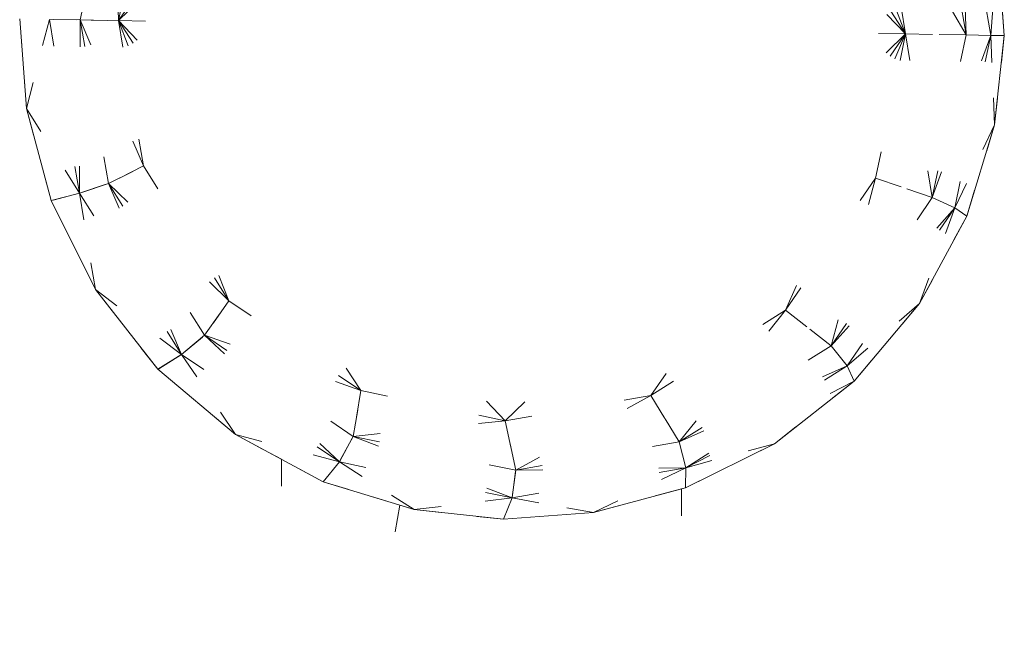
# Model space of a CAD drawing. Header units: millimetres. Extents: x 1700 to 4670, y 990 to 3874.
# Tile 36 of 110: x 3151.24 to 3154.89, y 1833.21 to 1835.52. Entities that reach past the tile are written whole.
import ezdxf

# ---------------------------------------------------------------- set-up
doc = ezdxf.new("R2010")
doc.units = ezdxf.units.MM
doc.linetypes.add('Wipeout_Contour', pattern=[1000, 0, -1000])
doc.layers.add('Nowe_320-W Umeblowanie', color=252, linetype='Continuous')
doc.layers.add('Nowe_320-W Umeblowanie_Nr_pióra__2', color=252, linetype='Continuous', lineweight=13)

msp = doc.modelspace()

# ---------------------------------------------------------------- linework, layer by layer
at = {"layer": 'Nowe_320-W Umeblowanie', "color": 252, "linetype": 'Wipeout_Contour', "lineweight": 0, "ltscale": 44786.8085}
for p, q in [((3151.6095, 1835.5178), (3153.0903, 1836.9492)), ((3152.5526, 1836.8561), (3151.6095, 1835.5178))]:
    msp.add_line(p, q, dxfattribs=at)
at = {"layer": 'Nowe_320-W Umeblowanie', "color": 252, "linetype": 'Wipeout_Contour', "lineweight": 0, "ltscale": 44811.456708}
for p, q in [((3153.0903, 1836.9492), (3151.6095, 1835.5178)), ((3154.5216, 1835.4685), (3153.0903, 1836.9492)), ((3151.6095, 1835.5178), (3154.5216, 1835.4685))]:
    msp.add_line(p, q, dxfattribs=at)
at = {"layer": 'Nowe_320-W Umeblowanie', "color": 252, "linetype": 'Wipeout_Contour', "lineweight": 0, "ltscale": 44817.443928}
for p, q in [((3153.0903, 1836.9492), (3154.5216, 1835.4685)), ((3154.5216, 1835.4685), (3153.6245, 1836.8379))]:
    msp.add_line(p, q, dxfattribs=at)
at = {"layer": 'Nowe_320-W Umeblowanie', "color": 252, "linetype": 'Wipeout_Contour', "lineweight": 0, "ltscale": 44783.151228}
for p, q in [((3151.6095, 1835.5178), (3152.5526, 1836.8561)), ((3151.7208, 1836.0521), (3151.6095, 1835.5178))]:
    msp.add_line(p, q, dxfattribs=at)
at = {"layer": 'Nowe_320-W Umeblowanie', "color": 252, "linetype": 'Wipeout_Contour', "lineweight": 0, "ltscale": 44828.04549}
for p, q in [((3153.6245, 1836.8379), (3154.5216, 1835.4685)), ((3154.5216, 1835.4685), (3154.1127, 1836.5053))]:
    msp.add_line(p, q, dxfattribs=at)
at = {"layer": 'Nowe_320-W Umeblowanie', "color": 252, "linetype": 'Wipeout_Contour', "lineweight": 0, "ltscale": 44839.557529}
for p, q in [((3154.1127, 1836.5053), (3154.5216, 1835.4685)), ((3154.5216, 1835.4685), (3154.4285, 1836.0062))]:
    msp.add_line(p, q, dxfattribs=at)
at = {"layer": 'Nowe_320-W Umeblowanie', "color": 252, "linetype": 'Wipeout_Contour', "lineweight": 0, "ltscale": 44780.422428}
for p, q in [((3151.4685, 1835.5202), (3151.5937, 1836.1214)), ((3151.3543, 1835.5222), (3151.4685, 1835.5202))]:
    msp.add_line(p, q, dxfattribs=at)
at = {"layer": 'Nowe_320-W Umeblowanie', "color": 252, "linetype": 'Wipeout_Contour', "lineweight": 0, "ltscale": 44782.060795}
for p, q in [((3151.5937, 1836.1214), (3151.4685, 1835.5202)), ((3151.6095, 1835.5178), (3151.5937, 1836.1214)), ((3151.4685, 1835.5202), (3151.6095, 1835.5178))]:
    msp.add_line(p, q, dxfattribs=at)
at = {"layer": 'Nowe_320-W Umeblowanie', "color": 252, "linetype": 'Wipeout_Contour', "lineweight": 0, "ltscale": 44780.447889}
for p, q in [((3151.5937, 1836.1214), (3151.6095, 1835.5178)), ((3151.6095, 1835.5178), (3151.7208, 1836.0521))]:
    msp.add_line(p, q, dxfattribs=at)
at = {"layer": 'Nowe_320-W Umeblowanie', "color": 252, "linetype": 'Wipeout_Contour', "lineweight": 0, "ltscale": 44855.934449}
for p, q in [((3154.8364, 1835.4632), (3154.7251, 1836.1061)), ((3154.7251, 1836.1061), (3154.7455, 1835.4647)), ((3154.7455, 1835.4647), (3154.8364, 1835.4632))]:
    msp.add_line(p, q, dxfattribs=at)
at = {"layer": 'Nowe_320-W Umeblowanie', "color": 252, "linetype": 'Wipeout_Contour', "lineweight": 0, "ltscale": 44849.38318}
for p, q in [((3154.7455, 1835.4647), (3154.7251, 1836.1061)), ((3154.6407, 1836.0698), (3154.7455, 1835.4647))]:
    msp.add_line(p, q, dxfattribs=at)
at = {"layer": 'Nowe_320-W Umeblowanie', "color": 252, "linetype": 'Wipeout_Contour', "lineweight": 0, "ltscale": 44853.830498}
for p, q in [((3154.7251, 1836.1061), (3154.8364, 1835.4632)), ((3154.8364, 1835.4632), (3154.8618, 1835.7942))]:
    msp.add_line(p, q, dxfattribs=at)
at = {"layer": 'Nowe_320-W Umeblowanie', "color": 252, "linetype": 'Wipeout_Contour', "lineweight": 0, "ltscale": 44847.940816}
for p, q in [((3154.7455, 1835.4647), (3154.6407, 1836.0698)), ((3154.4285, 1836.0062), (3154.7455, 1835.4647))]:
    msp.add_line(p, q, dxfattribs=at)
at = {"layer": 'Nowe_320-W Umeblowanie', "color": 252, "linetype": 'Wipeout_Contour', "lineweight": 0, "ltscale": 44851.867246}
for p, q in [((3154.4285, 1836.0062), (3154.5216, 1835.4685)), ((3154.7455, 1835.4647), (3154.4285, 1836.0062)), ((3154.5216, 1835.4685), (3154.7455, 1835.4647))]:
    msp.add_line(p, q, dxfattribs=at)
at = {"layer": 'Nowe_320-W Umeblowanie', "color": 252, "linetype": 'Wipeout_Contour', "lineweight": 0, "ltscale": 44859.85121}
for p, q in [((3154.8618, 1835.7942), (3154.8364, 1835.4632)), ((3154.8866, 1835.4623), (3154.8618, 1835.7942)), ((3154.8364, 1835.4632), (3154.8866, 1835.4623))]:
    msp.add_line(p, q, dxfattribs=at)
at = {"layer": 'Nowe_320-W Umeblowanie', "color": 252, "linetype": 'Wipeout_Contour', "lineweight": 0, "ltscale": 269128.605946}
for p, q in [((3154.8618, 1835.7942), (3154.8866, 1835.4623)), ((3154.8866, 1835.4623), (3154.8506, 1835.1315)), ((3154.8506, 1835.1315), (3154.7474, 1834.7942)), ((3154.7474, 1834.7942), (3154.5729, 1834.4709)), ((3154.5729, 1834.4709), (3154.3314, 1834.1837)), ((3154.3314, 1834.1837), (3154.0362, 1833.9521)), ((3154.0362, 1833.9521), (3153.7072, 1833.7887)), ((3153.7072, 1833.7887), (3153.6923, 1833.7847)), ((3153.6923, 1833.7847), (3153.6968, 1831.1334))]:
    msp.add_line(p, q, dxfattribs=at)
at = {"layer": 'Nowe_320-W Umeblowanie', "color": 252, "linetype": 'Wipeout_Contour', "lineweight": 0, "ltscale": 238841.468379}
for p, q in [((3151.2694, 1835.1922), (3151.2446, 1835.524)), ((3151.3611, 1834.8516), (3151.2694, 1835.1922)), ((3151.5245, 1834.5225), (3151.3611, 1834.8516)), ((3151.7561, 1834.2273), (3151.5245, 1834.5225)), ((3152.0433, 1833.9859), (3151.7561, 1834.2273)), ((3152.2127, 1833.8944), (3152.0433, 1833.9859)), ((3152.2107, 1831.1137), (3152.2127, 1833.8944))]:
    msp.add_line(p, q, dxfattribs=at)
at = {"layer": 'Nowe_320-W Umeblowanie', "color": 252, "linetype": 'Wipeout_Contour', "lineweight": 0, "ltscale": 44781.934347}
for p, q in [((3151.2446, 1835.524), (3151.2694, 1835.1922)), ((3151.2694, 1835.1922), (3151.3543, 1835.5222))]:
    msp.add_line(p, q, dxfattribs=at)
at = {"layer": 'Nowe_320-W Umeblowanie', "color": 252, "linetype": 'Wipeout_Contour', "lineweight": 0, "ltscale": 44788.026669}
for p, q in [((3151.3543, 1835.5222), (3151.2694, 1835.1922)), ((3151.4657, 1834.8792), (3151.3543, 1835.5222)), ((3151.2694, 1835.1922), (3151.4657, 1834.8792))]:
    msp.add_line(p, q, dxfattribs=at)
at = {"layer": 'Nowe_320-W Umeblowanie', "color": 252, "linetype": 'Wipeout_Contour', "lineweight": 0, "ltscale": 44786.616622}
for p, q in [((3151.4685, 1835.5202), (3151.3543, 1835.5222)), ((3151.3543, 1835.5222), (3151.4657, 1834.8792)), ((3151.4657, 1834.8792), (3151.4685, 1835.5202))]:
    msp.add_line(p, q, dxfattribs=at)
at = {"layer": 'Nowe_320-W Umeblowanie', "color": 252, "linetype": 'Wipeout_Contour', "lineweight": 0, "ltscale": 44793.598748}
for p, q in [((3151.4685, 1835.5202), (3151.4657, 1834.8792)), ((3151.5732, 1834.9151), (3151.4685, 1835.5202)), ((3151.4657, 1834.8792), (3151.5732, 1834.9151))]:
    msp.add_line(p, q, dxfattribs=at)
at = {"layer": 'Nowe_320-W Umeblowanie', "color": 252, "linetype": 'Wipeout_Contour', "lineweight": 0, "ltscale": 44789.962658}
for p, q in [((3151.6095, 1835.5178), (3151.4685, 1835.5202)), ((3151.4685, 1835.5202), (3151.7027, 1834.9801)), ((3151.7027, 1834.9801), (3151.6095, 1835.5178))]:
    msp.add_line(p, q, dxfattribs=at)
at = {"layer": 'Nowe_320-W Umeblowanie', "color": 252, "linetype": 'Wipeout_Contour', "lineweight": 0, "ltscale": 44794.364486}
for p, q in [((3151.4685, 1835.5202), (3151.5732, 1834.9151)), ((3151.7027, 1834.9801), (3151.4685, 1835.5202)), ((3151.5732, 1834.9151), (3151.7027, 1834.9801))]:
    msp.add_line(p, q, dxfattribs=at)
at = {"layer": 'Nowe_320-W Umeblowanie', "color": 252, "linetype": 'Wipeout_Contour', "lineweight": 0, "ltscale": 44829.661693}
for p, q in [((3151.6095, 1835.5178), (3153.0409, 1834.0371)), ((3154.5216, 1835.4685), (3151.6095, 1835.5178)), ((3153.0409, 1834.0371), (3154.5216, 1835.4685))]:
    msp.add_line(p, q, dxfattribs=at)
at = {"layer": 'Nowe_320-W Umeblowanie', "color": 252, "linetype": 'Wipeout_Contour', "lineweight": 0, "ltscale": 44801.570204}
for p, q in [((3152.0185, 1834.481), (3151.6095, 1835.5178)), ((3151.6095, 1835.5178), (3151.7027, 1834.9801)), ((3151.7027, 1834.9801), (3152.0185, 1834.481))]:
    msp.add_line(p, q, dxfattribs=at)
at = {"layer": 'Nowe_320-W Umeblowanie', "color": 252, "linetype": 'Wipeout_Contour', "lineweight": 0, "ltscale": 44813.084693}
for p, q in [((3152.5067, 1834.1484), (3151.6095, 1835.5178)), ((3151.6095, 1835.5178), (3152.0185, 1834.481)), ((3152.0185, 1834.481), (3152.5067, 1834.1484))]:
    msp.add_line(p, q, dxfattribs=at)
at = {"layer": 'Nowe_320-W Umeblowanie', "color": 252, "linetype": 'Wipeout_Contour', "lineweight": 0, "ltscale": 44823.68093}
for p, q in [((3153.0409, 1834.0371), (3151.6095, 1835.5178)), ((3151.6095, 1835.5178), (3152.5067, 1834.1484)), ((3152.5067, 1834.1484), (3153.0409, 1834.0371))]:
    msp.add_line(p, q, dxfattribs=at)
at = {"layer": 'Nowe_320-W Umeblowanie', "color": 252, "linetype": 'Wipeout_Contour', "lineweight": 0, "ltscale": 44854.306192}
for p, q in [((3154.5216, 1835.4685), (3153.0409, 1834.0371)), ((3153.5786, 1834.1302), (3154.5216, 1835.4685)), ((3153.0409, 1834.0371), (3153.5786, 1834.1302))]:
    msp.add_line(p, q, dxfattribs=at)
at = {"layer": 'Nowe_320-W Umeblowanie', "color": 252, "linetype": 'Wipeout_Contour', "lineweight": 0, "ltscale": 44859.173328}
for p, q in [((3154.5216, 1835.4685), (3153.5786, 1834.1302)), ((3154.0778, 1834.4461), (3154.5216, 1835.4685)), ((3153.5786, 1834.1302), (3154.0778, 1834.4461))]:
    msp.add_line(p, q, dxfattribs=at)
at = {"layer": 'Nowe_320-W Umeblowanie', "color": 252, "linetype": 'Wipeout_Contour', "lineweight": 0, "ltscale": 44859.811829}
for p, q in [((3154.5216, 1835.4685), (3154.0778, 1834.4461)), ((3154.4103, 1834.9342), (3154.5216, 1835.4685)), ((3154.0778, 1834.4461), (3154.4103, 1834.9342))]:
    msp.add_line(p, q, dxfattribs=at)
at = {"layer": 'Nowe_320-W Umeblowanie', "color": 252, "linetype": 'Wipeout_Contour', "lineweight": 0, "ltscale": 44861.549268}
for p, q in [((3154.5216, 1835.4685), (3154.4103, 1834.9342)), ((3154.6203, 1834.8635), (3154.5216, 1835.4685)), ((3154.4103, 1834.9342), (3154.6203, 1834.8635))]:
    msp.add_line(p, q, dxfattribs=at)
at = {"layer": 'Nowe_320-W Umeblowanie', "color": 252, "linetype": 'Wipeout_Contour', "lineweight": 0, "ltscale": 44860.071386}
for p, q in [((3154.7455, 1835.4647), (3154.5216, 1835.4685)), ((3154.5216, 1835.4685), (3154.6203, 1834.8635)), ((3154.6203, 1834.8635), (3154.7455, 1835.4647))]:
    msp.add_line(p, q, dxfattribs=at)
at = {"layer": 'Nowe_320-W Umeblowanie', "color": 252, "linetype": 'Wipeout_Contour', "lineweight": 0, "ltscale": 44862.369709}
for p, q in [((3154.7455, 1835.4647), (3154.6203, 1834.8635)), ((3154.6203, 1834.8635), (3154.8364, 1835.4632)), ((3154.8364, 1835.4632), (3154.7455, 1835.4647))]:
    msp.add_line(p, q, dxfattribs=at)
at = {"layer": 'Nowe_320-W Umeblowanie', "color": 252, "linetype": 'Wipeout_Contour', "lineweight": 0, "ltscale": 44867.029746}
for p, q in [((3154.8364, 1835.4632), (3154.6203, 1834.8635)), ((3154.7033, 1834.8243), (3154.8364, 1835.4632)), ((3154.6203, 1834.8635), (3154.7033, 1834.8243))]:
    msp.add_line(p, q, dxfattribs=at)
at = {"layer": 'Nowe_320-W Umeblowanie', "color": 252, "linetype": 'Wipeout_Contour', "lineweight": 0, "ltscale": 44866.332461}
for p, q in [((3154.8364, 1835.4632), (3154.7033, 1834.8243)), ((3154.8506, 1835.1315), (3154.8364, 1835.4632)), ((3154.7033, 1834.8243), (3154.8506, 1835.1315))]:
    msp.add_line(p, q, dxfattribs=at)
at = {"layer": 'Nowe_320-W Umeblowanie', "color": 252, "linetype": 'Wipeout_Contour', "lineweight": 0, "ltscale": 44863.641028}
for p, q in [((3154.8866, 1835.4623), (3154.8364, 1835.4632)), ((3154.8364, 1835.4632), (3154.8506, 1835.1315)), ((3154.8506, 1835.1315), (3154.8866, 1835.4623))]:
    msp.add_line(p, q, dxfattribs=at)
at = {"layer": 'Nowe_320-W Umeblowanie', "color": 252, "linetype": 'Wipeout_Contour', "lineweight": 0, "ltscale": 44792.739969}
for p, q in [((3151.2694, 1835.1922), (3151.3611, 1834.8516)), ((3151.4657, 1834.8792), (3151.2694, 1835.1922)), ((3151.3611, 1834.8516), (3151.4657, 1834.8792))]:
    msp.add_line(p, q, dxfattribs=at)
at = {"layer": 'Nowe_320-W Umeblowanie', "color": 252, "linetype": 'Wipeout_Contour', "lineweight": 0, "ltscale": 44870.777837}
for p, q in [((3154.8506, 1835.1315), (3154.7033, 1834.8243)), ((3154.7474, 1834.7942), (3154.8506, 1835.1315)), ((3154.7033, 1834.8243), (3154.7474, 1834.7942))]:
    msp.add_line(p, q, dxfattribs=at)
at = {"layer": 'Nowe_320-W Umeblowanie', "color": 252, "linetype": 'Wipeout_Contour', "lineweight": 0, "ltscale": 44804.966778}
for p, q in [((3151.7027, 1834.9801), (3151.5732, 1834.9151)), ((3152.0185, 1834.481), (3151.7027, 1834.9801)), ((3151.5732, 1834.9151), (3152.0185, 1834.481))]:
    msp.add_line(p, q, dxfattribs=at)
at = {"layer": 'Nowe_320-W Umeblowanie', "color": 252, "linetype": 'Wipeout_Contour', "lineweight": 0, "ltscale": 44803.798756}
for p, q in [((3151.5732, 1834.9151), (3151.4657, 1834.8792)), ((3151.8434, 1834.2824), (3151.5732, 1834.9151)), ((3151.4657, 1834.8792), (3151.8434, 1834.2824))]:
    msp.add_line(p, q, dxfattribs=at)
at = {"layer": 'Nowe_320-W Umeblowanie', "color": 252, "linetype": 'Wipeout_Contour', "lineweight": 0, "ltscale": 44810.93758}
for p, q in [((3151.9287, 1834.3534), (3151.5732, 1834.9151)), ((3151.5732, 1834.9151), (3151.8434, 1834.2824)), ((3151.8434, 1834.2824), (3151.9287, 1834.3534))]:
    msp.add_line(p, q, dxfattribs=at)
at = {"layer": 'Nowe_320-W Umeblowanie', "color": 252, "linetype": 'Wipeout_Contour', "lineweight": 0, "ltscale": 44810.840289}
for p, q in [((3151.5732, 1834.9151), (3151.9287, 1834.3534)), ((3152.0185, 1834.481), (3151.5732, 1834.9151)), ((3151.9287, 1834.3534), (3152.0185, 1834.481))]:
    msp.add_line(p, q, dxfattribs=at)
at = {"layer": 'Nowe_320-W Umeblowanie', "color": 252, "linetype": 'Wipeout_Contour', "lineweight": 0, "ltscale": 44865.694583}
for p, q in [((3154.4103, 1834.9342), (3154.0778, 1834.4461)), ((3154.246, 1834.3142), (3154.4103, 1834.9342)), ((3154.0778, 1834.4461), (3154.246, 1834.3142))]:
    msp.add_line(p, q, dxfattribs=at)
at = {"layer": 'Nowe_320-W Umeblowanie', "color": 252, "linetype": 'Wipeout_Contour', "lineweight": 0, "ltscale": 44866.636676}
for p, q in [((3154.4103, 1834.9342), (3154.246, 1834.3142)), ((3154.6203, 1834.8635), (3154.4103, 1834.9342)), ((3154.246, 1834.3142), (3154.6203, 1834.8635))]:
    msp.add_line(p, q, dxfattribs=at)
at = {"layer": 'Nowe_320-W Umeblowanie', "color": 252, "linetype": 'Wipeout_Contour', "lineweight": 0, "ltscale": 44798.389165}
for p, q in [((3151.4657, 1834.8792), (3151.3611, 1834.8516)), ((3151.5245, 1834.5225), (3151.4657, 1834.8792)), ((3151.3611, 1834.8516), (3151.5245, 1834.5225))]:
    msp.add_line(p, q, dxfattribs=at)
at = {"layer": 'Nowe_320-W Umeblowanie', "color": 252, "linetype": 'Wipeout_Contour', "lineweight": 0, "ltscale": 44806.474883}
for p, q in [((3151.8434, 1834.2824), (3151.4657, 1834.8792)), ((3151.4657, 1834.8792), (3151.5245, 1834.5225)), ((3151.5245, 1834.5225), (3151.8434, 1834.2824))]:
    msp.add_line(p, q, dxfattribs=at)
at = {"layer": 'Nowe_320-W Umeblowanie', "color": 252, "linetype": 'Wipeout_Contour', "lineweight": 0, "ltscale": 44869.251906}
for p, q in [((3154.6203, 1834.8635), (3154.246, 1834.3142)), ((3154.7033, 1834.8243), (3154.6203, 1834.8635)), ((3154.246, 1834.3142), (3154.7033, 1834.8243))]:
    msp.add_line(p, q, dxfattribs=at)
at = {"layer": 'Nowe_320-W Umeblowanie', "color": 252, "linetype": 'Wipeout_Contour', "lineweight": 0, "ltscale": 44872.031341}
for p, q in [((3154.7033, 1834.8243), (3154.246, 1834.3142)), ((3154.3056, 1834.2407), (3154.7033, 1834.8243)), ((3154.246, 1834.3142), (3154.3056, 1834.2407))]:
    msp.add_line(p, q, dxfattribs=at)
at = {"layer": 'Nowe_320-W Umeblowanie', "color": 252, "linetype": 'Wipeout_Contour', "lineweight": 0, "ltscale": 44872.874683}
for p, q in [((3154.7033, 1834.8243), (3154.3056, 1834.2407)), ((3154.5729, 1834.4709), (3154.7033, 1834.8243)), ((3154.3056, 1834.2407), (3154.5729, 1834.4709))]:
    msp.add_line(p, q, dxfattribs=at)
at = {"layer": 'Nowe_320-W Umeblowanie', "color": 252, "linetype": 'Wipeout_Contour', "lineweight": 0, "ltscale": 44872.155058}
for p, q in [((3154.7033, 1834.8243), (3154.5729, 1834.4709)), ((3154.7474, 1834.7942), (3154.7033, 1834.8243)), ((3154.5729, 1834.4709), (3154.7474, 1834.7942))]:
    msp.add_line(p, q, dxfattribs=at)
at = {"layer": 'Nowe_320-W Umeblowanie', "color": 252, "linetype": 'Wipeout_Contour', "lineweight": 0, "ltscale": 44812.670573}
for p, q in [((3151.8434, 1834.2824), (3151.5245, 1834.5225)), ((3151.5245, 1834.5225), (3151.7561, 1834.2273)), ((3151.7561, 1834.2273), (3151.8434, 1834.2824))]:
    msp.add_line(p, q, dxfattribs=at)
at = {"layer": 'Nowe_320-W Umeblowanie', "color": 252, "linetype": 'Wipeout_Contour', "lineweight": 0, "ltscale": 44823.140381}
for p, q in [((3152.0185, 1834.481), (3151.9287, 1834.3534)), ((3152.5067, 1834.1484), (3152.0185, 1834.481)), ((3151.9287, 1834.3534), (3152.5067, 1834.1484))]:
    msp.add_line(p, q, dxfattribs=at)
at = {"layer": 'Nowe_320-W Umeblowanie', "color": 252, "linetype": 'Wipeout_Contour', "lineweight": 0, "ltscale": 44862.976919}
for p, q in [((3154.0778, 1834.4461), (3153.5786, 1834.1302)), ((3153.6843, 1833.9587), (3154.0778, 1834.4461)), ((3153.5786, 1834.1302), (3153.6843, 1833.9587))]:
    msp.add_line(p, q, dxfattribs=at)
at = {"layer": 'Nowe_320-W Umeblowanie', "color": 252, "linetype": 'Wipeout_Contour', "lineweight": 0, "ltscale": 44866.170259}
for p, q in [((3154.0778, 1834.4461), (3153.6843, 1833.9587)), ((3154.246, 1834.3142), (3154.0778, 1834.4461)), ((3153.6843, 1833.9587), (3154.246, 1834.3142))]:
    msp.add_line(p, q, dxfattribs=at)
at = {"layer": 'Nowe_320-W Umeblowanie', "color": 252, "linetype": 'Wipeout_Contour', "lineweight": 0, "ltscale": 44874.856019}
for p, q in [((3154.5729, 1834.4709), (3154.3056, 1834.2407)), ((3154.3314, 1834.1837), (3154.5729, 1834.4709)), ((3154.3056, 1834.2407), (3154.3314, 1834.1837))]:
    msp.add_line(p, q, dxfattribs=at)
at = {"layer": 'Nowe_320-W Umeblowanie', "color": 252, "linetype": 'Wipeout_Contour', "lineweight": 0, "ltscale": 44824.127198}
for p, q in [((3151.9287, 1834.3534), (3151.8434, 1834.2824)), ((3152.4271, 1833.8847), (3151.9287, 1834.3534)), ((3151.8434, 1834.2824), (3152.4271, 1833.8847))]:
    msp.add_line(p, q, dxfattribs=at)
at = {"layer": 'Nowe_320-W Umeblowanie', "color": 252, "linetype": 'Wipeout_Contour', "lineweight": 0, "ltscale": 44830.75248}
for p, q in [((3152.478, 1833.9792), (3151.9287, 1834.3534)), ((3151.9287, 1834.3534), (3152.4271, 1833.8847)), ((3152.4271, 1833.8847), (3152.478, 1833.9792))]:
    msp.add_line(p, q, dxfattribs=at)
at = {"layer": 'Nowe_320-W Umeblowanie', "color": 252, "linetype": 'Wipeout_Contour', "lineweight": 0, "ltscale": 44829.41454}
for p, q in [((3151.9287, 1834.3534), (3152.478, 1833.9792)), ((3152.5067, 1834.1484), (3151.9287, 1834.3534)), ((3152.478, 1833.9792), (3152.5067, 1834.1484))]:
    msp.add_line(p, q, dxfattribs=at)
at = {"layer": 'Nowe_320-W Umeblowanie', "color": 252, "linetype": 'Wipeout_Contour', "lineweight": 0, "ltscale": 44869.042929}
for p, q in [((3154.246, 1834.3142), (3153.6843, 1833.9587)), ((3154.3056, 1834.2407), (3154.246, 1834.3142)), ((3153.6843, 1833.9587), (3154.3056, 1834.2407))]:
    msp.add_line(p, q, dxfattribs=at)
at = {"layer": 'Nowe_320-W Umeblowanie', "color": 252, "linetype": 'Wipeout_Contour', "lineweight": 0, "ltscale": 44820.012793}
for p, q in [((3151.8434, 1834.2824), (3151.7561, 1834.2273)), ((3152.0433, 1833.9859), (3151.8434, 1834.2824)), ((3151.7561, 1834.2273), (3152.0433, 1833.9859))]:
    msp.add_line(p, q, dxfattribs=at)
at = {"layer": 'Nowe_320-W Umeblowanie', "color": 252, "linetype": 'Wipeout_Contour', "lineweight": 0, "ltscale": 44827.656398}
for p, q in [((3152.4271, 1833.8847), (3151.8434, 1834.2824)), ((3151.8434, 1834.2824), (3152.0433, 1833.9859)), ((3152.0433, 1833.9859), (3152.4271, 1833.8847))]:
    msp.add_line(p, q, dxfattribs=at)
at = {"layer": 'Nowe_320-W Umeblowanie', "color": 252, "linetype": 'Wipeout_Contour', "lineweight": 0, "ltscale": 44868.979879}
for p, q in [((3154.3056, 1834.2407), (3153.6843, 1833.9587)), ((3153.7088, 1833.863), (3154.3056, 1834.2407)), ((3153.6843, 1833.9587), (3153.7088, 1833.863))]:
    msp.add_line(p, q, dxfattribs=at)
at = {"layer": 'Nowe_320-W Umeblowanie', "color": 252, "linetype": 'Wipeout_Contour', "lineweight": 0, "ltscale": 44871.281783}
for p, q in [((3154.3056, 1834.2407), (3153.7088, 1833.863)), ((3154.3314, 1834.1837), (3154.3056, 1834.2407)), ((3153.7088, 1833.863), (3154.3314, 1834.1837))]:
    msp.add_line(p, q, dxfattribs=at)
at = {"layer": 'Nowe_320-W Umeblowanie', "color": 252, "linetype": 'Wipeout_Contour', "lineweight": 0, "ltscale": 44840.611673}
for p, q in [((3152.5067, 1834.1484), (3152.478, 1833.9792)), ((3153.0409, 1834.0371), (3152.5067, 1834.1484)), ((3152.478, 1833.9792), (3153.0409, 1834.0371))]:
    msp.add_line(p, q, dxfattribs=at)
at = {"layer": 'Nowe_320-W Umeblowanie', "color": 252, "linetype": 'Wipeout_Contour', "lineweight": 0, "ltscale": 44871.857376}
for p, q in [((3154.3314, 1834.1837), (3153.7088, 1833.863)), ((3154.0362, 1833.9521), (3154.3314, 1834.1837)), ((3153.7088, 1833.863), (3154.0362, 1833.9521))]:
    msp.add_line(p, q, dxfattribs=at)
at = {"layer": 'Nowe_320-W Umeblowanie', "color": 252, "linetype": 'Wipeout_Contour', "lineweight": 0, "ltscale": 44853.912666}
for p, q in [((3153.5786, 1834.1302), (3153.0409, 1834.0371)), ((3153.0792, 1833.8539), (3153.5786, 1834.1302)), ((3153.0409, 1834.0371), (3153.0792, 1833.8539))]:
    msp.add_line(p, q, dxfattribs=at)
at = {"layer": 'Nowe_320-W Umeblowanie', "color": 252, "linetype": 'Wipeout_Contour', "lineweight": 0, "ltscale": 44858.888352}
for p, q in [((3153.5786, 1834.1302), (3153.0792, 1833.8539)), ((3153.6843, 1833.9587), (3153.5786, 1834.1302)), ((3153.0792, 1833.8539), (3153.6843, 1833.9587))]:
    msp.add_line(p, q, dxfattribs=at)
at = {"layer": 'Nowe_320-W Umeblowanie', "color": 252, "linetype": 'Wipeout_Contour', "lineweight": 0, "ltscale": 44845.967617}
for p, q in [((3153.0409, 1834.0371), (3152.478, 1833.9792)), ((3153.0792, 1833.8539), (3153.0409, 1834.0371)), ((3152.478, 1833.9792), (3153.0792, 1833.8539))]:
    msp.add_line(p, q, dxfattribs=at)
at = {"layer": 'Nowe_320-W Umeblowanie', "color": 252, "linetype": 'Wipeout_Contour', "lineweight": 0, "ltscale": 44834.210714}
for p, q in [((3152.4271, 1833.8847), (3152.0433, 1833.9859)), ((3152.0433, 1833.9859), (3152.3666, 1833.8114)), ((3152.3666, 1833.8114), (3152.4271, 1833.8847))]:
    msp.add_line(p, q, dxfattribs=at)
at = {"layer": 'Nowe_320-W Umeblowanie', "color": 252, "linetype": 'Wipeout_Contour', "lineweight": 0, "ltscale": 44843.639841}
for p, q in [((3152.478, 1833.9792), (3152.4271, 1833.8847)), ((3153.0659, 1833.7516), (3152.478, 1833.9792)), ((3152.4271, 1833.8847), (3153.0659, 1833.7516))]:
    msp.add_line(p, q, dxfattribs=at)
at = {"layer": 'Nowe_320-W Umeblowanie', "color": 252, "linetype": 'Wipeout_Contour', "lineweight": 0, "ltscale": 44848.160333}
for p, q in [((3153.0792, 1833.8539), (3152.478, 1833.9792)), ((3152.478, 1833.9792), (3153.0659, 1833.7516)), ((3153.0659, 1833.7516), (3153.0792, 1833.8539))]:
    msp.add_line(p, q, dxfattribs=at)
at = {"layer": 'Nowe_320-W Umeblowanie', "color": 252, "linetype": 'Wipeout_Contour', "lineweight": 0, "ltscale": 44861.719781}
for p, q in [((3153.6843, 1833.9587), (3153.0792, 1833.8539)), ((3153.7088, 1833.863), (3153.6843, 1833.9587)), ((3153.0792, 1833.8539), (3153.7088, 1833.863))]:
    msp.add_line(p, q, dxfattribs=at)
at = {"layer": 'Nowe_320-W Umeblowanie', "color": 252, "linetype": 'Wipeout_Contour', "lineweight": 0, "ltscale": 44870.03956}
for p, q in [((3153.7072, 1833.7887), (3154.0362, 1833.9521)), ((3154.0362, 1833.9521), (3153.7088, 1833.863)), ((3153.7088, 1833.863), (3153.7072, 1833.7887))]:
    msp.add_line(p, q, dxfattribs=at)
at = {"layer": 'Nowe_320-W Umeblowanie', "color": 252, "linetype": 'Wipeout_Contour', "lineweight": 0, "ltscale": 59801.5525}
for p, q in [((3152.2127, 1833.8944), (3152.2107, 1831.1137)), ((3152.3666, 1833.8114), (3152.2127, 1833.8944)), ((3152.6506, 1833.7245), (3152.3666, 1833.8114)), ((3152.2107, 1831.1137), (3152.6506, 1833.7245))]:
    msp.add_line(p, q, dxfattribs=at)
at = {"layer": 'Nowe_320-W Umeblowanie', "color": 252, "linetype": 'Wipeout_Contour', "lineweight": 0, "ltscale": 44841.398116}
for p, q in [((3152.4271, 1833.8847), (3152.3666, 1833.8114)), ((3152.7039, 1833.7082), (3152.4271, 1833.8847)), ((3152.3666, 1833.8114), (3152.7039, 1833.7082))]:
    msp.add_line(p, q, dxfattribs=at)
at = {"layer": 'Nowe_320-W Umeblowanie', "color": 252, "linetype": 'Wipeout_Contour', "lineweight": 0, "ltscale": 44847.082137}
for p, q in [((3153.0659, 1833.7516), (3152.4271, 1833.8847)), ((3152.4271, 1833.8847), (3152.7039, 1833.7082)), ((3152.7039, 1833.7082), (3153.0659, 1833.7516))]:
    msp.add_line(p, q, dxfattribs=at)
at = {"layer": 'Nowe_320-W Umeblowanie', "color": 252, "linetype": 'Wipeout_Contour', "lineweight": 0, "ltscale": 44858.592154}
for p, q in [((3153.0659, 1833.7516), (3153.7088, 1833.863)), ((3153.7088, 1833.863), (3153.0792, 1833.8539)), ((3153.0792, 1833.8539), (3153.0659, 1833.7516))]:
    msp.add_line(p, q, dxfattribs=at)
at = {"layer": 'Nowe_320-W Umeblowanie', "color": 252, "linetype": 'Wipeout_Contour', "lineweight": 0, "ltscale": 44861.840143}
for p, q in [((3153.7088, 1833.863), (3153.0659, 1833.7516)), ((3153.3666, 1833.697), (3153.7088, 1833.863)), ((3153.0659, 1833.7516), (3153.3666, 1833.697))]:
    msp.add_line(p, q, dxfattribs=at)
at = {"layer": 'Nowe_320-W Umeblowanie', "color": 252, "linetype": 'Wipeout_Contour', "lineweight": 0, "ltscale": 44865.874975}
for p, q in [((3153.7088, 1833.863), (3153.3666, 1833.697)), ((3153.7072, 1833.7887), (3153.7088, 1833.863)), ((3153.3666, 1833.697), (3153.7072, 1833.7887))]:
    msp.add_line(p, q, dxfattribs=at)
at = {"layer": 'Nowe_320-W Umeblowanie', "color": 252, "linetype": 'Wipeout_Contour', "lineweight": 0, "ltscale": 104695.386679}
for p, q in [((3153.6923, 1833.7847), (3153.3666, 1833.697)), ((3153.6968, 1831.1334), (3153.6923, 1833.7847)), ((3152.6506, 1833.7245), (3152.2107, 1831.1137)), ((3152.7039, 1833.7082), (3152.6506, 1833.7245)), ((3153.0347, 1833.6722), (3152.7039, 1833.7082)), ((3153.3666, 1833.697), (3153.0347, 1833.6722))]:
    msp.add_line(p, q, dxfattribs=at)
at = {"layer": 'Nowe_320-W Umeblowanie', "color": 252, "linetype": 'Wipeout_Contour', "lineweight": 0, "ltscale": 44852.553922}
for p, q in [((3153.0659, 1833.7516), (3152.7039, 1833.7082)), ((3153.0347, 1833.6722), (3153.0659, 1833.7516)), ((3152.7039, 1833.7082), (3153.0347, 1833.6722))]:
    msp.add_line(p, q, dxfattribs=at)
at = {"layer": 'Nowe_320-W Umeblowanie', "color": 252, "linetype": 'Wipeout_Contour', "lineweight": 0, "ltscale": 44858.320862}
for p, q in [((3153.0659, 1833.7516), (3153.0347, 1833.6722)), ((3153.3666, 1833.697), (3153.0659, 1833.7516)), ((3153.0347, 1833.6722), (3153.3666, 1833.697))]:
    msp.add_line(p, q, dxfattribs=at)
at = {"layer": 'Nowe_320-W Umeblowanie_Nr_pióra__2', "color": 252, "linetype": 'Continuous', "lineweight": 13}
for p, q in [((3154.8618, 1835.7942), (3154.8866, 1835.4623)), ((3154.8618, 1835.7942), (3154.8866, 1835.4623)), ((3151.2694, 1835.1922), (3151.2446, 1835.524)), ((3151.2694, 1835.1922), (3151.2446, 1835.524)), ((3154.8866, 1835.4623), (3154.8506, 1835.1315)), ((3154.8866, 1835.4623), (3154.8506, 1835.1315)), ((3151.3611, 1834.8516), (3151.2694, 1835.1922)), ((3151.3611, 1834.8516), (3151.2694, 1835.1922)), ((3154.8506, 1835.1315), (3154.7474, 1834.7942)), ((3154.8506, 1835.1315), (3154.7474, 1834.7942)), ((3151.5245, 1834.5225), (3151.3611, 1834.8516)), ((3151.5245, 1834.5225), (3151.3611, 1834.8516)), ((3154.7474, 1834.7942), (3154.5729, 1834.4709)), ((3154.7474, 1834.7942), (3154.5729, 1834.4709)), ((3151.7561, 1834.2273), (3151.5245, 1834.5225)), ((3151.7561, 1834.2273), (3151.5245, 1834.5225)), ((3154.5729, 1834.4709), (3154.3314, 1834.1837)), ((3154.5729, 1834.4709), (3154.3314, 1834.1837)), ((3152.0433, 1833.9859), (3151.7561, 1834.2273)), ((3152.0433, 1833.9859), (3151.7561, 1834.2273)), ((3154.3314, 1834.1837), (3154.0362, 1833.9521)), ((3154.3314, 1834.1837), (3154.0362, 1833.9521)), ((3152.3666, 1833.8114), (3152.0433, 1833.9859)), ((3152.3666, 1833.8114), (3152.0433, 1833.9859)), ((3154.0362, 1833.9521), (3153.7072, 1833.7887)), ((3154.0362, 1833.9521), (3153.7072, 1833.7887)), ((3152.7039, 1833.7082), (3152.3666, 1833.8114)), ((3152.7039, 1833.7082), (3152.3666, 1833.8114)), ((3153.7072, 1833.7887), (3153.3666, 1833.697)), ((3153.7072, 1833.7887), (3153.3666, 1833.697)), ((3153.0347, 1833.6722), (3152.7039, 1833.7082)), ((3153.0347, 1833.6722), (3152.7039, 1833.7082)), ((3153.3666, 1833.697), (3153.0347, 1833.6722)), ((3153.3666, 1833.697), (3153.0347, 1833.6722))]:
    msp.add_line(p, q, dxfattribs=at)

doc.saveas('drawing.dxf')
